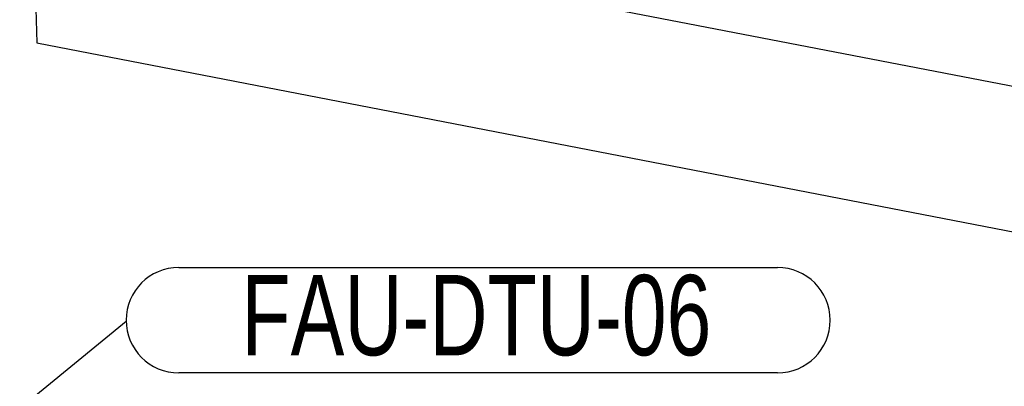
# Model space of a CAD drawing. Header units: millimetres. Extents: x -47 to 589, y 5 to 415.
# Tile 36 of 45: x 454 to 497, y 267 to 283. Entities that reach past the tile are written whole.
import ezdxf

# ---------------------------------------------------------------- set-up
doc = ezdxf.new("R2010")
doc.units = ezdxf.units.MM
doc.layers.add('NOTES', color=6, linetype='Continuous')
doc.layers.add('TRAIT-FORT', color=4, linetype='Continuous', lineweight=25)
doc.styles.add('SLDTEXTSTYLE0', font='TXT', dxfattribs={"width": 0.75})
doc.dimstyles.new('SLDDIMSTYLE1', dxfattribs={"dimtxt": 0.18, "dimasz": 1, "dimexe": 0, "dimexo": 0.0625, "dimgap": 0, "dimtad": 0, "dimtih": 1, "dimtoh": 1, "dimdec": 0, "dimrnd": 1e-09, "dimzin": 0, "dimdsep": 46, "dimtxsty": 'Standard', "dimblk1": 'DOT', "dimblk2": 'DOT', "dimsah": 1, "dimcen": 0.09, "dimadec": 0, "dimazin": 0, "dimtfac": 1, "dimtdec": 0, "dimtofl": 0, "dimtmove": 0, "dimatfit": 3, "dimldrblk": 'DOT', "dimfxl": 1, "dimfrac": 2, "dimtolj": 1, "dimtzin": 0, "dimarcsym": 0})

# ---------------------------------------------------------------- blocks, each defined once
blk = doc.blocks.new('SW_NOTE_11')
at = {"layer": 'NOTES', "color": 0}
for p, q in [((2.293, 2.333), (28.384, 2.333)), ((28.384, -2.253), (2.293, -2.253))]:
    blk.add_line(p, q, dxfattribs=at)
for centre, start, end in [((2.293, 0.04), 90, 270), ((28.384, 0.04), 270, 90)]:
    blk.add_arc(centre, 2.293, start, end, dxfattribs=at)
at = {"layer": 'NOTES', "color": 0, "insert": (15.262, 2.011), "char_height": 3.5, "attachment_point": 2, "style": 'SLDTEXTSTYLE0'}
blk.add_mtext('FAU-DTU-06', dxfattribs=at)
blk = doc.blocks.new('_Dot')
at = {"color": 0, "linetype": 'ByBlock', "lineweight": -2}
blk.add_line((-0.5, 0), (-1, 0), dxfattribs=at)
at = {"color": 0, "linetype": 'ByBlock', "const_width": 0.5}
blk.add_lwpolyline([(-0.25, 0, 1), (0.25, 0, 1)], format="xyb", close=True, dxfattribs=at)

msp = doc.modelspace()

# ---------------------------------------------------------------- linework, layer by layer
at = {"lineweight": 18}
msp.add_circle((443.439971, 254.769072), 14.142567, dxfattribs=at)
at = {"layer": 'TRAIT-FORT', "lineweight": 25}
for p, q in [((530.317841, 273.240419), (454.73331, 287.85665)), ((454.73331, 287.85665), (454.892941, 281.503936)), ((454.892941, 281.503936), (530.477471, 266.887706))]:
    msp.add_line(p, q, dxfattribs=at)

# ---------------------------------------------------------------- block references
at = {"layer": 'NOTES'}
msp.add_blockref('SW_NOTE_11', (458.78821, 269.384727), dxfattribs=at)

# ---------------------------------------------------------------- leaders
msp.add_leader([(444.672373, 257.831195), (458.78821, 269.384727)], dimstyle='SLDDIMSTYLE1', dxfattribs=at)

doc.saveas('drawing.dxf')
